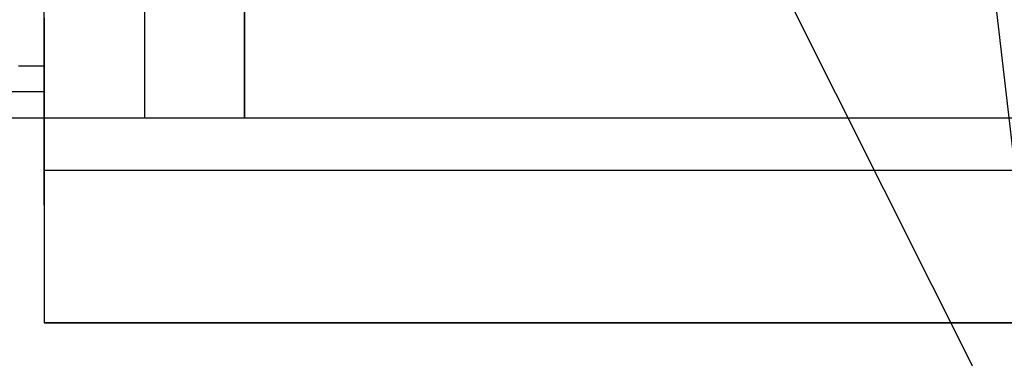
# Model space of a CAD drawing. Header units: millimetres. Extents: x 6049 to 7254, y -11340 to -10297.
# Tile 119 of 237: x 6638.41 to 6648.25, y -10654.99 to -10651.61. Entities that reach past the tile are written whole.
import ezdxf

# ---------------------------------------------------------------- set-up
doc = ezdxf.new("R2010")
doc.units = ezdxf.units.MM
doc.layers.add('color', color=7, linetype='Continuous')
doc.layers.add('luz', color=7, linetype='Continuous')

msp = doc.modelspace()

# ---------------------------------------------------------------- linework, layer by layer
at = {"color": 7, "true_color": 0xffffff}
for p, q in [((6638.6597, -10652.5962, 212.0594), (6638.6597, -10647.4442, 238.4427)), ((6639.6597, -10647.4442, 238.4427), (6639.6597, -10652.5962, 212.0594)), ((6640.6597, -10647.4442, 238.4427), (6640.6597, -10652.5962, 212.0594)), ((6638.6597, -10653.4657, 236.5594), (6638.6597, -10647.8119, 236.5594)), ((6640.6597, -10652.5962, 212.0594), (6640.6597, -10648.5962, 258.0594)), ((6638.6597, -10651.5962, 258.0594), (6638.6597, -10654.6396, 223.0594)), ((6638.4015, -10652.0744, 218.0594), (6638.6597, -10652.0744, 218.0594)), ((6638.6597, -10652.0744, 218.0594), (6638.6597, -10654.6396, 218.0594)), ((6638.6597, -10652.5962, 212.0594), (6638.6597, -10652.0744, 218.0594)), ((6638.6597, -10652.3353, 215.0594), (6637.8636, -10652.3353, 215.0594)), ((6638.6597, -10652.5962, 212.0594), (6637.3507, -10652.5962, 212.0594)), ((6640.6597, -10652.5962, 212.0594), (6638.6597, -10652.5962, 212.0594)), ((6662.6597, -10652.5962, 212.0594), (6640.6597, -10652.5962, 212.0594)), ((6664.6597, -10653.1179, 240.5594), (6638.6597, -10653.1179, 240.5594)), ((6638.6597, -10654.6396, 223.0594), (6638.6597, -10654.6396, 218.0594)), ((6638.6597, -10654.6396, 218.0594), (6664.6597, -10654.6396, 218.0594)), ((6664.6597, -10654.6396, 223.0594), (6638.6597, -10654.6396, 223.0594)), ((6664.6597, -10654.6396, 220.5594), (6638.6597, -10654.6396, 220.5594))]:
    msp.add_line(p, q, dxfattribs=at)
at = {"layer": 'color', "color": 254, "true_color": 0xcad1ee}
msp.add_line((6648.9808, -10658.5088, 28.2), (6647.8804, -10649.0253, 28.2), dxfattribs=at)
msp.add_line((6648.9808, -10658.5088, 28.2), (6647.8804, -10649.0253, 28.2), dxfattribs=at)
at = {"layer": 'luz', "color": 254, "true_color": 0xcad1ee}
for p, q in [((6590.9731, -10541.5549, -31.05), (6726.4459, -10811.5633, -31.05)), ((6590.9731, -10541.5549, -32.55), (6726.4459, -10811.5633, -32.55))]:
    msp.add_line(p, q, dxfattribs=at)

doc.saveas('drawing.dxf')
